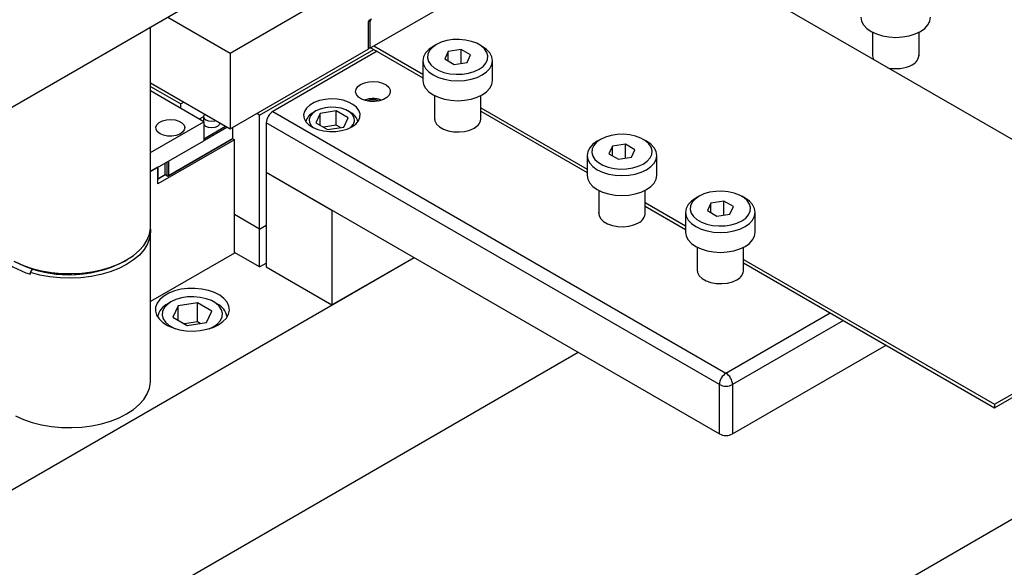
# Model space of a CAD drawing. Header units: inches. Extents: x 1802 to 2468, y -253 to -72.
# Tile 108 of 256: x 1866 to 1877, y -188 to -182. Entities that reach past the tile are written whole.
import ezdxf

# ---------------------------------------------------------------- set-up
doc = ezdxf.new("R2010")
doc.units = ezdxf.units.IN
doc.header["$LTSCALE"] = 0.5
doc.header["$MEASUREMENT"] = 0
doc.layers.add('SID-M-S', color=105, linetype='Continuous')

msp = doc.modelspace()

# ---------------------------------------------------------------- linework, layer by layer
at = {"layer": 'SID-M-S'}
for p, q in [((1865.16709, -183.56588), (1879.30922, -175.4018)), ((1868.66727, -182.32112), (1874.32412, -179.05549)), ((1870.16987, -182.27023), (1872.82152, -180.73946)), ((1879.45949, -184.6225), (1872.77733, -180.76498)), ((1867.99529, -181.9332), (1868.66727, -182.32112)), ((1870.15219, -181.99873), (1870.15219, -182.28043)), ((1870.16987, -181.98444), (1870.1584, -181.97782)), ((1870.18755, -181.95382), (1870.16987, -181.98444)), ((1870.16987, -181.98444), (1870.16987, -182.27023)), ((1875.4588, -181.93567), (1875.466, -181.9779)), ((1875.466, -181.9779), (1875.48734, -182.01851)), ((1876.18025, -182.01851), (1876.20159, -181.9779)), ((1876.20159, -181.9779), (1876.2088, -181.93567)), ((1867.80986, -184.19083), (1867.80986, -182.04024)), ((1875.48734, -182.01851), (1875.52199, -182.05594)), ((1875.52199, -182.05594), (1875.56863, -182.08874)), ((1875.56863, -182.08874), (1875.62546, -182.11567)), ((1875.5838, -182.09702), (1875.5838, -182.35307)), ((1876.04213, -182.11567), (1876.09896, -182.08874)), ((1876.0838, -182.35307), (1876.0838, -182.09702)), ((1876.09896, -182.08874), (1876.1456, -182.05594)), ((1876.1456, -182.05594), (1876.18025, -182.01851)), ((1870.94039, -182.20485), (1870.88758, -182.22953)), ((1871.00092, -182.18704), (1870.94039, -182.20485)), ((1871.06655, -182.17689), (1871.00092, -182.18704)), ((1871.1344, -182.17484), (1871.06655, -182.17689)), ((1871.20151, -182.18097), (1871.1344, -182.17484)), ((1871.26494, -182.19503), (1871.20151, -182.18097)), ((1871.32192, -182.21639), (1871.26494, -182.19503)), ((1871.36997, -182.24413), (1871.32192, -182.21639)), ((1875.62546, -182.11567), (1875.69029, -182.13567)), ((1875.69029, -182.13567), (1875.76064, -182.14799)), ((1875.76064, -182.14799), (1875.8338, -182.15215)), ((1875.8338, -182.15215), (1875.90695, -182.14799)), ((1875.90695, -182.14799), (1875.9773, -182.13567)), ((1875.9773, -182.13567), (1876.04213, -182.11567)), ((1868.66727, -183.13766), (1870.15219, -182.28043)), ((1868.66727, -182.32112), (1868.66727, -183.13766)), ((1868.98547, -182.99094), (1870.21406, -182.28169)), ((1870.24942, -182.3021), (1869.12689, -182.95012)), ((1870.15219, -182.26002), (1870.16987, -182.27023)), ((1870.18204, -182.2632), (1870.74239, -182.58668)), ((1870.21406, -182.24472), (1870.74239, -182.54971)), ((1870.77094, -182.32018), (1870.7496, -182.36079)), ((1870.80559, -182.28275), (1870.77094, -182.32018)), ((1870.81398, -182.29496), (1870.79639, -182.33285)), ((1870.85223, -182.24995), (1870.80559, -182.28275)), ((1870.84482, -182.26001), (1870.81398, -182.29496)), ((1870.88758, -182.22953), (1870.84482, -182.26001)), ((1870.88755, -182.22955), (1870.85218, -182.24997)), ((1871.01533, -182.30328), (1870.97797, -182.38376)), ((1871.15475, -182.28171), (1871.01533, -182.30328)), ((1871.01533, -182.40533), (1871.01533, -182.30328)), ((1871.25681, -182.34063), (1871.15475, -182.28171)), ((1871.15475, -182.43113), (1871.15475, -182.28171)), ((1871.3826, -182.24997), (1871.34724, -182.22955)), ((1871.40697, -182.27702), (1871.36997, -182.24413)), ((1871.42919, -182.28275), (1871.3826, -182.24997)), ((1871.43132, -182.31364), (1871.40697, -182.27702)), ((1871.46385, -182.32018), (1871.42919, -182.28275)), ((1871.44195, -182.35238), (1871.43132, -182.31364)), ((1871.48519, -182.36079), (1871.46385, -182.32018)), ((1870.7496, -182.36079), (1870.74239, -182.40303)), ((1870.74239, -182.40303), (1870.74239, -182.61737)), ((1870.74239, -182.40303), (1870.7496, -182.44526)), ((1870.79639, -182.33285), (1870.79284, -182.37202)), ((1870.79284, -182.37202), (1870.80347, -182.41076)), ((1870.80347, -182.41076), (1870.82782, -182.44738)), ((1870.97797, -182.38376), (1871.08004, -182.44268)), ((1871.08004, -182.44268), (1871.21945, -182.42112)), ((1871.21945, -182.42112), (1871.25681, -182.34063)), ((1871.42081, -182.42943), (1871.43839, -182.39155)), ((1871.43839, -182.39155), (1871.44195, -182.35238)), ((1871.49239, -182.40303), (1871.48519, -182.36079)), ((1871.48519, -182.44526), (1871.49239, -182.40303)), ((1871.49239, -182.61737), (1871.49239, -182.40303)), ((1870.7496, -182.44526), (1870.77094, -182.48587)), ((1870.77094, -182.48587), (1870.80559, -182.5233)), ((1870.80559, -182.5233), (1870.85223, -182.5561)), ((1870.82782, -182.44738), (1870.86482, -182.48027)), ((1870.86482, -182.48027), (1870.91286, -182.50801)), ((1870.91286, -182.50801), (1870.96985, -182.52937)), ((1870.96985, -182.52937), (1871.03328, -182.54342)), ((1871.23386, -182.53736), (1871.2944, -182.51955)), ((1871.2944, -182.51955), (1871.3472, -182.49486)), ((1871.3472, -182.49486), (1871.38996, -182.46438)), ((1871.38256, -182.5561), (1871.42919, -182.5233)), ((1871.38996, -182.46438), (1871.42081, -182.42943)), ((1871.42919, -182.5233), (1871.46385, -182.48587)), ((1871.46385, -182.48587), (1871.48519, -182.44526)), ((1870.11333, -182.64146), (1870.16083, -182.63065)), ((1870.16083, -182.63065), (1870.21163, -182.62763)), ((1870.21163, -182.62763), (1870.26195, -182.63264)), ((1870.26195, -182.63264), (1870.30806, -182.6453)), ((1870.74239, -182.61737), (1870.7496, -182.6596)), ((1870.85223, -182.5561), (1870.90905, -182.58302)), ((1870.90905, -182.58302), (1870.97389, -182.60303)), ((1870.97389, -182.60303), (1871.04423, -182.61535)), ((1871.03328, -182.54342), (1871.10038, -182.54956)), ((1871.04423, -182.61535), (1871.11739, -182.61951)), ((1871.10038, -182.54956), (1871.16823, -182.54751)), ((1871.11739, -182.61951), (1871.19055, -182.61535)), ((1871.16823, -182.54751), (1871.23386, -182.53736)), ((1871.19055, -182.61535), (1871.2609, -182.60303)), ((1871.2609, -182.60303), (1871.32573, -182.58302)), ((1871.32573, -182.58302), (1871.38256, -182.5561)), ((1871.48519, -182.6596), (1871.49239, -182.61737)), ((1867.80986, -182.64269), (1868.66727, -183.13766)), ((1867.80986, -182.67966), (1868.13694, -182.86848)), ((1868.38443, -183.06034), (1867.80986, -182.72865)), ((1870.01783, -182.73951), (1870.02306, -182.71018)), ((1870.02651, -182.76856), (1870.01783, -182.73951)), ((1870.02306, -182.71018), (1870.04179, -182.68276)), ((1870.04179, -182.68276), (1870.07264, -182.65927)), ((1870.07264, -182.65927), (1870.11333, -182.64146)), ((1870.30806, -182.6453), (1870.34655, -182.66468)), ((1870.34655, -182.66468), (1870.37455, -182.68932)), ((1870.37455, -182.68932), (1870.39, -182.71742)), ((1870.39174, -182.74688), (1870.37965, -182.77552)), ((1870.39, -182.71742), (1870.39174, -182.74688)), ((1870.7496, -182.6596), (1870.77094, -182.70021)), ((1870.77094, -182.70021), (1870.80559, -182.73764)), ((1870.80559, -182.73764), (1870.85223, -182.77044)), ((1871.38256, -182.77044), (1871.42919, -182.73764)), ((1871.42919, -182.73764), (1871.46385, -182.70021)), ((1871.46385, -182.70021), (1871.48519, -182.6596)), ((1868.16896, -182.84999), (1868.13694, -182.86848)), ((1869.62799, -182.83346), (1869.57251, -182.85393)), ((1869.6898, -182.82035), (1869.62799, -182.83346)), ((1869.75504, -182.81522), (1869.6898, -182.82035)), ((1869.82066, -182.81831), (1869.75504, -182.81522)), ((1869.88361, -182.82946), (1869.82066, -182.81831)), ((1869.94093, -182.84817), (1869.88361, -182.82946)), ((1869.98994, -182.87355), (1869.94093, -182.84817)), ((1870.04844, -182.79518), (1870.02651, -182.76856)), ((1870.082, -182.8174), (1870.04844, -182.79518)), ((1870.1247, -182.83356), (1870.082, -182.8174)), ((1870.17337, -182.84248), (1870.1247, -182.83356)), ((1870.2244, -182.84349), (1870.17337, -182.84248)), ((1870.27401, -182.83651), (1870.2244, -182.84349)), ((1870.31852, -182.82206), (1870.27401, -182.83651)), ((1870.35463, -182.80122), (1870.31852, -182.82206)), ((1870.37965, -182.77552), (1870.35463, -182.80122)), ((1870.85223, -182.77044), (1870.90905, -182.79737)), ((1870.86739, -182.77872), (1870.86739, -183.03477)), ((1870.90905, -182.79737), (1870.97389, -182.81737)), ((1870.97389, -182.81737), (1871.04423, -182.82969)), ((1871.04423, -182.82969), (1871.11739, -182.83385)), ((1871.11739, -182.83385), (1871.19055, -182.82969)), ((1871.19055, -182.82969), (1871.2609, -182.81737)), ((1871.2609, -182.81737), (1871.32573, -182.79737)), ((1871.32573, -182.79737), (1871.38256, -182.77044)), ((1871.36739, -183.03477), (1871.36739, -182.77872)), ((1868.13694, -182.91747), (1868.13694, -182.86848)), ((1869.12689, -182.95012), (1874.00592, -185.76673)), ((1869.46778, -182.94852), (1869.4589, -182.98618)), ((1869.49049, -182.91284), (1869.46778, -182.94852)), ((1869.52595, -182.88081), (1869.49049, -182.91284)), ((1869.57251, -182.85393), (1869.52595, -182.88081)), ((1869.59093, -182.94452), (1869.55469, -182.97122)), ((1869.5909, -182.94453), (1869.56438, -182.95985)), ((1869.63718, -182.9236), (1869.59093, -182.94452)), ((1869.80991, -182.94357), (1869.63591, -182.97048)), ((1869.69077, -182.90967), (1869.63718, -182.9236)), ((1869.74857, -182.90356), (1869.69077, -182.90967)), ((1869.80722, -182.90561), (1869.74857, -182.90356)), ((1869.86332, -182.9157), (1869.80722, -182.90561)), ((1869.93728, -183.0171), (1869.80991, -182.94357)), ((1869.80991, -183.09667), (1869.80991, -182.94357)), ((1869.91361, -182.93325), (1869.86332, -182.9157)), ((1869.95516, -182.95723), (1869.91361, -182.93325)), ((1869.96219, -182.95985), (1869.93567, -182.94453)), ((1869.98556, -182.98626), (1869.95516, -182.95723)), ((1870.02835, -182.90443), (1869.98994, -182.87355)), ((1870.05437, -182.93934), (1870.02835, -182.90443)), ((1870.06678, -182.97667), (1870.05437, -182.93934)), ((1871.36739, -182.91052), (1872.51016, -183.57022)), ((1871.36739, -182.94749), (1872.51016, -183.60719)), ((1867.80986, -183.39203), (1868.38443, -183.06034)), ((1867.90508, -183.06698), (1867.94039, -183.04944)), ((1867.94039, -183.04944), (1867.98308, -183.03869)), ((1867.98308, -183.03869), (1868.02936, -183.03568)), ((1868.02936, -183.03568), (1868.07512, -183.04068)), ((1868.07512, -183.04068), (1868.1163, -183.05324)), ((1868.1163, -183.05324), (1868.14924, -183.07225)), ((1868.38036, -183.00625), (1868.33554, -183.03212)), ((1868.3871, -182.98504), (1868.38036, -183.0046)), ((1868.38036, -183.0046), (1868.38036, -183.05799)), ((1868.38036, -183.0046), (1868.3871, -183.02417)), ((1868.38443, -183.06034), (1868.38443, -183.26447)), ((1868.39232, -182.97894), (1868.3871, -182.98504)), ((1868.3871, -183.02417), (1868.4063, -183.04076)), ((1868.4063, -183.04076), (1868.43504, -183.05185)), ((1868.43504, -183.05185), (1868.46894, -183.05574)), ((1868.46894, -183.05574), (1868.50284, -183.05185)), ((1868.50284, -183.05185), (1868.5134, -183.04884)), ((1868.98547, -182.99094), (1868.95345, -182.97246)), ((1868.98547, -184.21575), (1868.98547, -182.99094)), ((1869.4589, -182.98618), (1869.46424, -183.02407)), ((1869.46424, -183.02407), (1869.48357, -183.0604)), ((1869.48357, -183.0604), (1869.51597, -183.09349)), ((1869.53057, -183.00215), (1869.51998, -183.03552)), ((1869.51998, -183.03552), (1869.52353, -183.06938)), ((1869.55469, -182.97122), (1869.53057, -183.00215)), ((1869.63591, -182.97048), (1869.58929, -183.07093)), ((1869.63591, -183.09784), (1869.63591, -182.97048)), ((1869.89066, -183.11755), (1869.93728, -183.0171)), ((1870.00304, -183.01865), (1869.98556, -182.98626)), ((1869.996, -183.08588), (1870.00659, -183.05251)), ((1870.00659, -183.05251), (1870.00304, -183.01865)), ((1870.01985, -183.08561), (1870.04911, -183.05156)), ((1870.04911, -183.05156), (1870.065, -183.01467)), ((1870.065, -183.01467), (1870.06678, -182.97667)), ((1870.86739, -183.01651), (1870.86735, -183.01691)), ((1870.86735, -183.01691), (1870.871, -183.0517)), ((1870.871, -183.0517), (1870.88896, -183.08499)), ((1867.86825, -183.11572), (1867.8803, -183.08975)), ((1867.86999, -183.14259), (1867.86825, -183.11572)), ((1867.88537, -183.16796), (1867.86999, -183.14259)), ((1867.8803, -183.08975), (1867.90508, -183.06698)), ((1867.91303, -183.1896), (1867.88537, -183.16796)), ((1868.14924, -183.07225), (1868.171, -183.09602)), ((1868.17444, -183.14916), (1868.15582, -183.17381)), ((1868.171, -183.09602), (1868.17966, -183.12244)), ((1868.17966, -183.12244), (1868.17444, -183.14916)), ((1868.3871, -183.09521), (1868.38443, -183.09097)), ((1868.38443, -183.24497), (1868.61878, -183.10967)), ((1868.38443, -183.26104), (1868.6327, -183.11771)), ((1868.4063, -183.1118), (1868.3871, -183.09521)), ((1868.43504, -183.12289), (1868.4063, -183.1118)), ((1868.46894, -183.12678), (1868.43504, -183.12289)), ((1868.50284, -183.12289), (1868.46894, -183.12678)), ((1868.53158, -183.1118), (1868.50284, -183.12289)), ((1868.55078, -183.09521), (1868.53158, -183.1118)), ((1868.55752, -183.07564), (1868.55078, -183.09521)), ((1868.55752, -183.07564), (1868.55752, -183.07431)), ((1868.69165, -183.12359), (1868.69165, -183.24442)), ((1873.93521, -185.8892), (1869.05618, -183.07259)), ((1869.05618, -183.07259), (1869.05618, -183.60335)), ((1869.51597, -183.09349), (1869.55994, -183.12179)), ((1869.52353, -183.06938), (1869.54101, -183.10177)), ((1869.54101, -183.10177), (1869.56044, -183.12204)), ((1869.55994, -183.12179), (1869.61342, -183.14396)), ((1869.58929, -183.07093), (1869.71666, -183.14446)), ((1869.61342, -183.14396), (1869.67391, -183.15898)), ((1869.80991, -183.09667), (1869.67108, -183.11815)), ((1869.67391, -183.15898), (1869.73857, -183.16614)), ((1869.71666, -183.14446), (1869.89066, -183.11755)), ((1869.73857, -183.16614), (1869.80439, -183.16512)), ((1869.80439, -183.16512), (1869.86829, -183.15594)), ((1869.85549, -183.12299), (1869.80991, -183.09667)), ((1869.86829, -183.15594), (1869.92728, -183.13905)), ((1869.92728, -183.13905), (1869.9786, -183.11524)), ((1869.96613, -183.12204), (1869.97188, -183.11681)), ((1869.97188, -183.11681), (1869.996, -183.08588)), ((1869.9786, -183.11524), (1870.01985, -183.08561)), ((1870.88896, -183.08499), (1870.9202, -183.11482)), ((1870.9202, -183.11482), (1870.9629, -183.13947)), ((1870.9629, -183.13947), (1871.01458, -183.15751)), ((1871.01458, -183.15751), (1871.07224, -183.16788)), ((1871.07224, -183.16788), (1871.13252, -183.16998)), ((1871.13252, -183.16998), (1871.19192, -183.1637)), ((1871.19192, -183.1637), (1871.24699, -183.14939)), ((1871.24699, -183.14939), (1871.29452, -183.12789)), ((1867.80986, -183.59617), (1868.38443, -183.26447)), ((1868.71464, -183.25348), (1867.88945, -183.72986)), ((1867.95051, -183.20556), (1867.91303, -183.1896)), ((1867.99447, -183.21444), (1867.95051, -183.20556)), ((1868.04101, -183.21545), (1867.99447, -183.21444)), ((1867.99568, -183.64619), (1868.67773, -183.25245)), ((1868.69165, -183.24442), (1868.00264, -183.64217)), ((1868.086, -183.20849), (1868.04101, -183.21545)), ((1868.12544, -183.19419), (1868.086, -183.20849)), ((1868.15582, -183.17381), (1868.12544, -183.19419)), ((1868.69165, -183.24442), (1868.67773, -183.25245)), ((1868.69165, -183.24021), (1868.71464, -183.25348)), ((1868.71464, -184.47421), (1868.71464, -183.25348)), ((1872.61999, -183.27046), (1872.57336, -183.30326)), ((1872.65535, -183.25004), (1872.61259, -183.28052)), ((1872.65531, -183.25006), (1872.61995, -183.27048)), ((1872.70815, -183.22536), (1872.65535, -183.25004)), ((1872.76869, -183.20755), (1872.70815, -183.22536)), ((1872.83432, -183.1974), (1872.76869, -183.20755)), ((1872.90217, -183.19535), (1872.83432, -183.1974)), ((1872.96928, -183.20148), (1872.90217, -183.19535)), ((1873.03271, -183.21554), (1872.96928, -183.20148)), ((1873.08969, -183.2369), (1873.03271, -183.21554)), ((1873.13773, -183.26464), (1873.08969, -183.2369)), ((1873.15037, -183.27048), (1873.11501, -183.25006)), ((1873.17474, -183.29753), (1873.13773, -183.26464)), ((1873.19696, -183.30326), (1873.15037, -183.27048)), ((1872.51737, -183.3813), (1872.51016, -183.42354)), ((1872.5387, -183.34069), (1872.51737, -183.3813)), ((1872.57336, -183.30326), (1872.5387, -183.34069)), ((1872.56416, -183.35336), (1872.56061, -183.39253)), ((1872.58175, -183.31547), (1872.56416, -183.35336)), ((1872.61259, -183.28052), (1872.58175, -183.31547)), ((1872.7831, -183.32379), (1872.74574, -183.40427)), ((1872.92252, -183.30222), (1872.7831, -183.32379)), ((1872.7831, -183.42584), (1872.7831, -183.32379)), ((1873.02458, -183.36114), (1872.92252, -183.30222)), ((1872.92252, -183.45164), (1872.92252, -183.30222)), ((1872.98722, -183.44163), (1873.02458, -183.36114)), ((1873.19909, -183.33415), (1873.17474, -183.29753)), ((1873.23161, -183.34069), (1873.19696, -183.30326)), ((1873.20971, -183.37289), (1873.19909, -183.33415)), ((1873.20616, -183.41206), (1873.20971, -183.37289)), ((1873.25295, -183.3813), (1873.23161, -183.34069)), ((1873.26016, -183.42354), (1873.25295, -183.3813)), ((1868.00264, -183.48488), (1868.00264, -183.64217)), ((1872.51016, -183.42354), (1872.51016, -183.63788)), ((1872.51016, -183.42354), (1872.51737, -183.46577)), ((1872.51737, -183.46577), (1872.5387, -183.50638)), ((1872.56061, -183.39253), (1872.57123, -183.43127)), ((1872.57123, -183.43127), (1872.59558, -183.46789)), ((1872.59558, -183.46789), (1872.63259, -183.50078)), ((1872.74574, -183.40427), (1872.8478, -183.46319)), ((1872.8478, -183.46319), (1872.98722, -183.44163)), ((1873.11497, -183.51537), (1873.15773, -183.48489)), ((1873.15773, -183.48489), (1873.18857, -183.44994)), ((1873.18857, -183.44994), (1873.20616, -183.41206)), ((1873.23161, -183.50638), (1873.25295, -183.46577)), ((1873.25295, -183.46577), (1873.26016, -183.42354)), ((1873.26016, -183.63788), (1873.26016, -183.42354)), ((1867.88945, -183.55022), (1867.80986, -183.59617)), ((1867.88945, -183.72986), (1867.88945, -183.55022)), ((1867.89128, -183.67432), (1867.89128, -183.54916)), ((1867.96784, -183.63012), (1867.96784, -183.50496)), ((1867.98872, -183.64217), (1867.98872, -183.49291)), ((1872.5387, -183.50638), (1872.57336, -183.54381)), ((1872.57336, -183.54381), (1872.61999, -183.57661)), ((1872.61999, -183.57661), (1872.67682, -183.60353)), ((1872.63259, -183.50078), (1872.68063, -183.52852)), ((1872.68063, -183.52852), (1872.73761, -183.54988)), ((1872.73761, -183.54988), (1872.80104, -183.56393)), ((1872.80104, -183.56393), (1872.86815, -183.57007)), ((1872.86815, -183.57007), (1872.936, -183.56802)), ((1872.936, -183.56802), (1873.00163, -183.55787)), ((1873.00163, -183.55787), (1873.06217, -183.54006)), ((1873.06217, -183.54006), (1873.11497, -183.51537)), ((1873.0935, -183.60353), (1873.15032, -183.57661)), ((1873.15032, -183.57661), (1873.19696, -183.54381)), ((1873.19696, -183.54381), (1873.23161, -183.50638)), ((1867.88945, -183.67538), (1867.96784, -183.63012)), ((1867.89128, -183.67432), (1867.88945, -183.67537)), ((1867.89128, -183.67432), (1867.96784, -183.63012)), ((1867.96784, -183.63012), (1867.98872, -183.64217)), ((1867.96784, -183.63012), (1867.96784, -183.63012)), ((1867.96784, -183.63012), (1867.99568, -183.64619)), ((1867.99568, -183.64619), (1867.98872, -183.64217)), ((1868.00264, -183.64217), (1867.99568, -183.64619)), ((1867.99568, -183.64619), (1867.99568, -183.64619)), ((1869.05618, -183.60335), (1873.93521, -186.41995)), ((1869.05618, -183.60335), (1869.76328, -184.01155)), ((1869.05618, -183.60335), (1869.05618, -184.62402)), ((1872.51016, -183.63788), (1872.51737, -183.68011)), ((1872.51737, -183.68011), (1872.5387, -183.72072)), ((1872.67682, -183.60353), (1872.74165, -183.62354)), ((1872.74165, -183.62354), (1872.812, -183.63586)), ((1872.812, -183.63586), (1872.88516, -183.64002)), ((1872.88516, -183.64002), (1872.95832, -183.63586)), ((1872.95832, -183.63586), (1873.02867, -183.62354)), ((1873.02867, -183.62354), (1873.0935, -183.60353)), ((1873.23161, -183.72072), (1873.25295, -183.68011)), ((1873.25295, -183.68011), (1873.26016, -183.63788)), ((1873.26016, -183.63788), (1873.26016, -183.63788)), ((1872.5387, -183.72072), (1872.57336, -183.75815)), ((1872.57336, -183.75815), (1872.61999, -183.79095)), ((1872.61999, -183.79095), (1872.67682, -183.81788)), ((1872.63516, -183.79923), (1872.63516, -184.05528)), ((1873.0935, -183.81788), (1873.15032, -183.79095)), ((1873.13516, -184.05528), (1873.13516, -183.79923)), ((1873.15032, -183.79095), (1873.19696, -183.75815)), ((1873.19696, -183.75815), (1873.23161, -183.72072)), ((1872.67682, -183.81788), (1872.74165, -183.83788)), ((1872.74165, -183.83788), (1872.812, -183.8502)), ((1872.812, -183.8502), (1872.88516, -183.85436)), ((1872.88516, -183.85436), (1872.95832, -183.8502)), ((1872.95832, -183.8502), (1873.02867, -183.83788)), ((1873.02867, -183.83788), (1873.0935, -183.81788)), ((1873.68065, -183.88276), (1873.63402, -183.91557)), ((1873.67325, -183.89283), (1873.64241, -183.92778)), ((1873.71601, -183.86235), (1873.67325, -183.89283)), ((1873.71597, -183.86237), (1873.68061, -183.88279)), ((1873.76881, -183.83766), (1873.71601, -183.86235)), ((1873.82935, -183.81986), (1873.76881, -183.83766)), ((1873.89498, -183.80971), (1873.82935, -183.81986)), ((1873.96283, -183.80765), (1873.89498, -183.80971)), ((1874.02994, -183.81379), (1873.96283, -183.80765)), ((1874.09337, -183.82785), (1874.02994, -183.81379)), ((1874.15035, -183.84921), (1874.09337, -183.82785)), ((1874.19839, -183.87694), (1874.15035, -183.84921)), ((1874.21103, -183.88279), (1874.17567, -183.86237)), ((1874.2354, -183.90984), (1874.19839, -183.87694)), ((1874.25762, -183.91557), (1874.21103, -183.88279)), ((1874.25975, -183.94646), (1874.2354, -183.90984)), ((1869.76328, -184.01155), (1869.76328, -185.03223)), ((1873.13516, -183.93103), (1873.57082, -184.18253)), ((1873.13516, -183.968), (1873.57082, -184.2195)), ((1873.57803, -183.99361), (1873.57082, -184.03584)), ((1873.59937, -183.953), (1873.57803, -183.99361)), ((1873.63402, -183.91557), (1873.59937, -183.953)), ((1873.62482, -183.96566), (1873.62127, -184.00483)), ((1873.62127, -184.00483), (1873.63189, -184.04357)), ((1873.64241, -183.92778), (1873.62482, -183.96566)), ((1873.84376, -183.9361), (1873.8064, -184.01658)), ((1873.8064, -184.01658), (1873.90846, -184.0755)), ((1873.98318, -183.91453), (1873.84376, -183.9361)), ((1873.84376, -184.03815), (1873.84376, -183.9361)), ((1874.08524, -183.97345), (1873.98318, -183.91453)), ((1873.98318, -184.06394), (1873.98318, -183.91453)), ((1874.04788, -184.05393), (1874.08524, -183.97345)), ((1874.29227, -183.953), (1874.25762, -183.91557)), ((1874.27037, -183.9852), (1874.25975, -183.94646)), ((1874.26682, -184.02436), (1874.27037, -183.9852)), ((1874.31361, -183.99361), (1874.29227, -183.953)), ((1874.32082, -184.03584), (1874.31361, -183.99361)), ((1868.98547, -184.21575), (1868.71464, -184.05941)), ((1868.98547, -184.21575), (1868.71464, -184.05941)), ((1872.63516, -184.03702), (1872.63512, -184.03742)), ((1872.63512, -184.03742), (1872.63876, -184.07221)), ((1872.63876, -184.07221), (1872.65673, -184.1055)), ((1872.65673, -184.1055), (1872.68797, -184.13533)), ((1873.57082, -184.03584), (1873.57082, -184.25018)), ((1873.57082, -184.03584), (1873.57803, -184.07808)), ((1873.57803, -184.07808), (1873.59937, -184.11869)), ((1873.59937, -184.11869), (1873.63402, -184.15611)), ((1873.63189, -184.04357), (1873.65624, -184.08019)), ((1873.65624, -184.08019), (1873.69325, -184.11309)), ((1873.69325, -184.11309), (1873.74129, -184.14082)), ((1873.90846, -184.0755), (1874.04788, -184.05393)), ((1874.17563, -184.12768), (1874.21839, -184.0972)), ((1874.21839, -184.0972), (1874.24923, -184.06225)), ((1874.24923, -184.06225), (1874.26682, -184.02436)), ((1874.25762, -184.15611), (1874.29227, -184.11869)), ((1874.29227, -184.11869), (1874.31361, -184.07808)), ((1874.31361, -184.07808), (1874.32082, -184.03584)), ((1874.32082, -184.25018), (1874.32082, -184.03584)), ((1867.79908, -184.26985), (1867.80942, -184.2067)), ((1867.80882, -184.21544), (1867.80973, -184.24852)), ((1867.80942, -184.2067), (1867.80986, -184.19083)), ((1868.98547, -184.21575), (1869.05618, -184.17493)), ((1868.98547, -184.21575), (1869.05618, -184.17493)), ((1868.98547, -184.62402), (1868.98547, -184.21575)), ((1872.68797, -184.13533), (1872.73067, -184.15998)), ((1872.73067, -184.15998), (1872.78235, -184.17802)), ((1872.78235, -184.17802), (1872.84001, -184.18839)), ((1872.84001, -184.18839), (1872.90028, -184.19049)), ((1872.90028, -184.19049), (1872.95968, -184.18421)), ((1872.95968, -184.18421), (1873.01475, -184.1699)), ((1873.01475, -184.1699), (1873.06229, -184.1484)), ((1873.63402, -184.15611), (1873.68065, -184.18892)), ((1873.68065, -184.18892), (1873.73748, -184.21584)), ((1873.73748, -184.21584), (1873.80231, -184.23585)), ((1873.74129, -184.14082), (1873.79827, -184.16218)), ((1873.79827, -184.16218), (1873.8617, -184.17624)), ((1873.8617, -184.17624), (1873.92881, -184.18238)), ((1873.92881, -184.18238), (1873.99666, -184.18032)), ((1873.99666, -184.18032), (1874.06229, -184.17017)), ((1874.06229, -184.17017), (1874.12283, -184.15236)), ((1874.08933, -184.23585), (1874.15416, -184.21584)), ((1874.12283, -184.15236), (1874.17563, -184.12768)), ((1874.15416, -184.21584), (1874.21099, -184.18892)), ((1874.21099, -184.18892), (1874.25762, -184.15611)), ((1867.73789, -184.39144), (1867.77511, -184.33176)), ((1867.77511, -184.33176), (1867.79908, -184.26985)), ((1867.80069, -184.31297), (1867.77746, -184.37623)), ((1867.80973, -184.24852), (1867.80069, -184.31297)), ((1867.80986, -185.84863), (1867.80986, -184.24005)), ((1873.57082, -184.25018), (1873.57803, -184.29242)), ((1873.57803, -184.29242), (1873.59937, -184.33303)), ((1873.59937, -184.33303), (1873.63402, -184.37045)), ((1873.80231, -184.23585), (1873.87266, -184.24816)), ((1873.87266, -184.24816), (1873.94582, -184.25232)), ((1873.94582, -184.25232), (1874.01898, -184.24816)), ((1874.01898, -184.24816), (1874.08933, -184.23585)), ((1874.25762, -184.37045), (1874.29227, -184.33303)), ((1874.29227, -184.33303), (1874.31361, -184.29242)), ((1874.31361, -184.29242), (1874.32082, -184.25018)), ((1874.32082, -184.25018), (1874.32082, -184.25018)), ((1867.68801, -184.44796), (1867.73789, -184.39144)), ((1867.74041, -184.43726), (1867.69017, -184.49505)), ((1867.77746, -184.37623), (1867.74041, -184.43726)), ((1873.63402, -184.37045), (1873.68065, -184.40326)), ((1873.68065, -184.40326), (1873.73748, -184.43018)), ((1873.69582, -184.41154), (1873.69582, -184.66759)), ((1873.73748, -184.43018), (1873.80231, -184.45019)), ((1874.08933, -184.45019), (1874.15416, -184.43018)), ((1874.15416, -184.43018), (1874.21099, -184.40326)), ((1874.19582, -184.66759), (1874.19582, -184.41154)), ((1874.21099, -184.40326), (1874.25762, -184.37045)), ((1865.16709, -187.68555), (1870.64731, -184.52189)), ((1867.47115, -184.58996), (1867.55357, -184.54801)), ((1867.53246, -184.5602), (1867.55368, -184.54795)), ((1867.55357, -184.54801), (1867.62624, -184.50043)), ((1867.62755, -184.54867), (1867.55357, -184.59723)), ((1867.62624, -184.50043), (1867.68801, -184.44796)), ((1867.69017, -184.49505), (1867.62755, -184.54867)), ((1868.71464, -184.47421), (1867.80986, -184.99653)), ((1868.98547, -184.62402), (1868.71464, -184.46768)), ((1869.76328, -185.03223), (1870.64731, -184.52189)), ((1873.80231, -184.45019), (1873.87266, -184.46251)), ((1873.87266, -184.46251), (1873.94582, -184.46667)), ((1873.94582, -184.46667), (1874.01898, -184.46251)), ((1874.01898, -184.46251), (1874.08933, -184.45019)), ((1874.19582, -184.54334), (1876.89622, -186.10224)), ((1866.35621, -184.56973), (1866.44303, -184.60861)), ((1866.44303, -184.60861), (1866.53761, -184.6409)), ((1866.51871, -184.68439), (1866.54088, -184.64709)), ((1866.53761, -184.6409), (1866.63846, -184.6661)), ((1866.54088, -184.64709), (1866.54113, -184.64695)), ((1867.17897, -184.6759), (1867.28236, -184.65441)), ((1867.28236, -184.65441), (1867.38027, -184.62561)), ((1867.46946, -184.63993), (1867.37659, -184.67608)), ((1867.38027, -184.62561), (1867.47115, -184.58996)), ((1867.55357, -184.59723), (1867.46946, -184.63993)), ((1868.98547, -184.62402), (1869.05618, -184.5832)), ((1869.05618, -184.62402), (1869.76328, -185.03223)), ((1873.69582, -184.64932), (1873.69578, -184.64972)), ((1873.69578, -184.64972), (1873.69942, -184.68452)), ((1874.19582, -184.5803), (1876.89622, -186.13921)), ((1876.89622, -186.10224), (1879.45949, -184.6225)), ((1866.51871, -184.70072), (1866.51871, -184.68439)), ((1866.62045, -184.71144), (1866.51871, -184.68439)), ((1866.72734, -184.73076), (1866.62045, -184.71144)), ((1866.63846, -184.6661), (1866.74398, -184.68379)), ((1866.83764, -184.74205), (1866.72734, -184.73076)), ((1866.74398, -184.68379), (1866.85251, -184.69372)), ((1866.94953, -184.7451), (1866.83764, -184.74205)), ((1866.85251, -184.69372), (1866.96234, -184.69571)), ((1867.06118, -184.73988), (1866.94953, -184.7451)), ((1866.96234, -184.69571), (1867.07174, -184.68974)), ((1867.17076, -184.72647), (1867.06118, -184.73988)), ((1867.07174, -184.68974), (1867.17897, -184.6759)), ((1867.27647, -184.70509), (1867.17076, -184.72647)), ((1867.37659, -184.67608), (1867.27647, -184.70509)), ((1873.69942, -184.68452), (1873.71739, -184.7178)), ((1873.71739, -184.7178), (1873.74863, -184.74764)), ((1873.74863, -184.74764), (1873.79133, -184.77229)), ((1874.07541, -184.78221), (1874.12295, -184.76071)), ((1876.89622, -186.13921), (1879.45949, -184.65947)), ((1868.13934, -184.86413), (1868.0697, -184.88134)), ((1868.21337, -184.85483), (1868.13934, -184.86413)), ((1868.28911, -184.85379), (1868.21337, -184.85483)), ((1868.36382, -184.86104), (1868.28911, -184.85379)), ((1868.4348, -184.87632), (1868.36382, -184.86104)), ((1873.79133, -184.77229), (1873.84301, -184.79032)), ((1873.84301, -184.79032), (1873.90067, -184.8007)), ((1873.90067, -184.8007), (1873.96094, -184.8028)), ((1873.96094, -184.8028), (1874.02034, -184.79652)), ((1874.02034, -184.79652), (1874.07541, -184.78221)), ((1867.91093, -184.973), (1867.8811, -185.0132)), ((1867.95339, -184.93678), (1867.91093, -184.973)), ((1868.00696, -184.90586), (1867.95339, -184.93678)), ((1868.0697, -184.88134), (1868.00696, -184.90586)), ((1868.14421, -184.95709), (1868.08367, -184.97489)), ((1868.20984, -184.94694), (1868.14421, -184.95709)), ((1868.27769, -184.94488), (1868.20984, -184.94694)), ((1868.3448, -184.95102), (1868.27769, -184.94488)), ((1868.40823, -184.96507), (1868.3448, -184.95102)), ((1868.46521, -184.98644), (1868.40823, -184.96507)), ((1868.49949, -184.89909), (1868.4348, -184.87632)), ((1868.55555, -184.92851), (1868.49949, -184.89909)), ((1868.60095, -184.96352), (1868.55555, -184.92851)), ((1868.63406, -185.00286), (1868.60095, -184.96352)), ((1867.865, -185.05594), (1867.8632, -185.09966)), ((1867.8811, -185.0132), (1867.865, -185.05594)), ((1867.95727, -185.06501), (1867.93968, -185.10289)), ((1867.98811, -185.03006), (1867.95727, -185.06501)), ((1868.03087, -184.99958), (1867.98811, -185.03006)), ((1868.03083, -184.9996), (1867.99547, -185.02002)), ((1868.08367, -184.97489), (1868.03087, -184.99958)), ((1868.03087, -184.99958), (1868.03087, -184.99958)), ((1868.10759, -185.04387), (1868.05155, -185.16459)), ((1868.31672, -185.01152), (1868.10759, -185.04387)), ((1868.10759, -185.19694), (1868.10759, -185.04387)), ((1868.46981, -185.09989), (1868.31672, -185.01152)), ((1868.31672, -185.21565), (1868.31672, -185.01152)), ((1868.51325, -185.01417), (1868.46521, -184.98644)), ((1868.52589, -185.02002), (1868.49053, -184.9996)), ((1868.55026, -185.04707), (1868.51325, -185.01417)), ((1868.57461, -185.08368), (1868.55026, -185.04707)), ((1868.65366, -185.0451), (1868.63406, -185.00286)), ((1868.65907, -185.08873), (1868.65366, -185.0451)), ((1867.8632, -185.09966), (1867.87576, -185.14279)), ((1867.87576, -185.14279), (1867.90224, -185.18377)), ((1867.90224, -185.18377), (1867.94167, -185.22111)), ((1867.93968, -185.10289), (1867.93613, -185.14206)), ((1867.93613, -185.14206), (1867.94676, -185.1808)), ((1867.94676, -185.1808), (1867.9711, -185.21742)), ((1868.05155, -185.16459), (1868.20465, -185.25297)), ((1868.41377, -185.22062), (1868.46981, -185.09989)), ((1868.5641, -185.19948), (1868.58168, -185.16159)), ((1868.58524, -185.12242), (1868.57461, -185.08368)), ((1868.58168, -185.16159), (1868.58524, -185.12242)), ((1868.5907, -185.2122), (1868.62701, -185.17381)), ((1868.62701, -185.17381), (1868.65007, -185.13215)), ((1868.65007, -185.13215), (1868.65907, -185.08873)), ((1874.00592, -185.76673), (1875.12846, -185.1187)), ((1867.94167, -185.22111), (1867.99263, -185.25348)), ((1867.9711, -185.21742), (1868.00811, -185.25032)), ((1867.99263, -185.25348), (1868.05328, -185.27969)), ((1868.00811, -185.25032), (1868.05615, -185.27805)), ((1868.05328, -185.27969), (1868.12142, -185.2988)), ((1868.05615, -185.27805), (1868.08108, -185.28861)), ((1868.31672, -185.21565), (1868.17734, -185.23721)), ((1868.20465, -185.25297), (1868.41377, -185.22062)), ((1868.34402, -185.23141), (1868.31672, -185.21565)), ((1868.41755, -185.29473), (1868.48404, -185.27377)), ((1868.44028, -185.28861), (1868.49049, -185.26491)), ((1868.48404, -185.27377), (1868.54246, -185.24592)), ((1868.49049, -185.26491), (1868.53325, -185.23443)), ((1868.53325, -185.23443), (1868.5641, -185.19948)), ((1868.54246, -185.24592), (1868.5907, -185.2122)), ((1875.26989, -185.20035), (1874.07663, -185.8892)), ((1868.12142, -185.2988), (1868.1946, -185.31012)), ((1868.1946, -185.31012), (1868.27016, -185.31324)), ((1868.27016, -185.31324), (1868.34539, -185.30804)), ((1868.34539, -185.30804), (1868.41755, -185.29473)), ((1874.07663, -186.41995), (1875.72958, -185.46573)), ((1865.16709, -189.7269), (1872.41536, -185.54256)), ((1866.22775, -189.1146), (1872.41536, -185.54256)), ((1867.79908, -185.92765), (1867.80942, -185.8645)), ((1867.80942, -185.8645), (1867.80986, -185.84863)), ((1873.93521, -186.41995), (1873.93521, -185.8892)), ((1874.07663, -185.8892), (1874.07663, -186.41995)), ((1867.73789, -186.04924), (1867.77511, -185.98956)), ((1867.77511, -185.98956), (1867.79908, -185.92765)), ((1867.62624, -186.15823), (1867.68801, -186.10576)), ((1867.68801, -186.10576), (1867.73789, -186.04924)), ((1871.1967, -190.73706), (1879.30922, -186.0538)), ((1876.89622, -186.10224), (1876.89622, -186.13921)), ((1866.35621, -186.22754), (1866.44303, -186.26641)), ((1867.47115, -186.24776), (1867.55357, -186.20581)), ((1867.55357, -186.20581), (1867.62624, -186.15823)), ((1866.44303, -186.26641), (1866.53761, -186.29871)), ((1866.53761, -186.29871), (1866.63846, -186.3239)), ((1866.63846, -186.3239), (1866.74398, -186.3416)), ((1866.74398, -186.3416), (1866.85251, -186.35152)), ((1866.96234, -186.35351), (1867.07174, -186.34754)), ((1867.07174, -186.34754), (1867.17897, -186.3337)), ((1867.17897, -186.3337), (1867.28236, -186.31222)), ((1867.28236, -186.31222), (1867.38027, -186.28342)), ((1867.38027, -186.28342), (1867.47115, -186.24776)), ((1866.85251, -186.35152), (1866.96234, -186.35351))]:
    msp.add_line(p, q, dxfattribs=at)
for centre, radius, start, end in [((1870.19825, -182.00082), 0.0461, 122.605478, 177.394522), ((1875.67257, -182.3438), 0.08923, 174.21392, 213.951786), ((1875.96536, -182.33686), 0.11845, 292.622387, 0.992107), ((1875.83342, -182.10284), 0.38652, 257.187528, 297.338391), ((1870.20523, -183.00059), 0.17509, 68.598449, 111.401551), ((1869.2097, -183.07958), 0.15368, 122.605478, 177.394522), ((1869.62379, -183.09101), 0.144, 114.353679, 167.523356), ((1869.90279, -183.09101), 0.14398, 12.475851, 65.635256), ((1871.24896, -183.01856), 0.11845, 292.622387, 0.992107), ((1873.01673, -184.03907), 0.11845, 292.622387, 0.992107), ((1866.73719, -183.91398), 0.81652, 225.525928, 254.479449), ((1866.93486, -183.41592), 1.29093, 242.423892, 297.570733), ((1866.93058, -183.4028), 1.3039, 252.609827, 298.238915), ((1874.07739, -184.65137), 0.11845, 292.622387, 0.992107), ((1868.07641, -185.1954), 0.19316, 114.759392, 170.007743), ((1868.44497, -185.19539), 0.19314, 9.991175, 65.229567), ((1874.08873, -185.89619), 0.15368, 122.605478, 177.394522), ((1873.92311, -185.89619), 0.15368, 2.605478, 57.394522), ((1874.00592, -185.75273), 0.1537, 242.609672, 297.390328), ((1874.00592, -186.28348), 0.1537, 242.609672, 297.390328)]:
    msp.add_arc(centre, radius, start, end, dxfattribs=at)
msp.add_open_spline([(1870.29529, -182.82828), (1870.28299, -182.82395), (1870.25617, -182.81452), (1870.21001, -182.81001), (1870.16142, -182.81384), (1870.12846, -182.82128), (1870.11351, -182.82853), (1870.11256, -182.82899)], degree=3, knots=[0, 0, 0, 0, 0.21391153, 0.46631361, 0.7210418, 0.98220079, 1, 1, 1, 1], dxfattribs=at)

doc.saveas('drawing.dxf')
